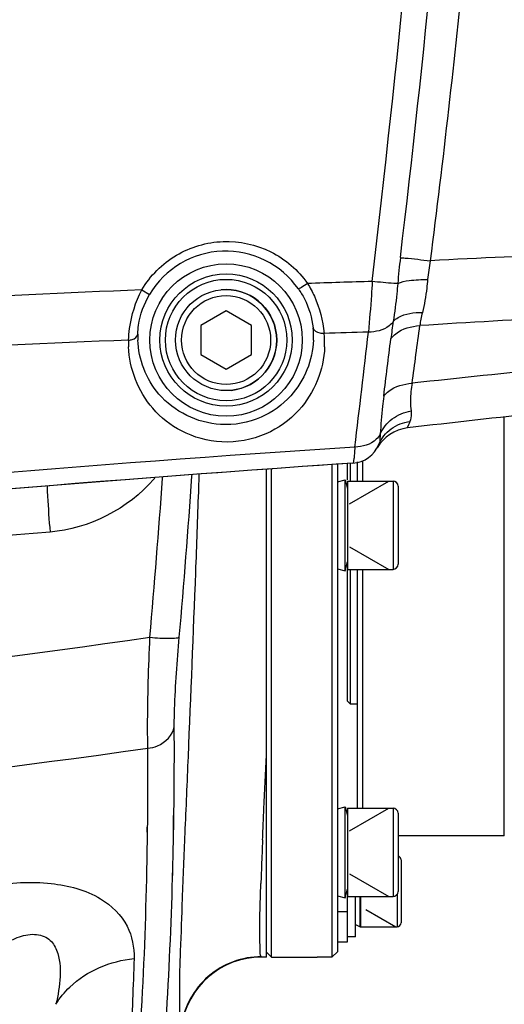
# Model space of a CAD drawing. Header units: millimetres. Extents: x 0 to 8410, y 0 to 5940.
# Tile 113 of 122: x 5038 to 5086, y 5040 to 5137. Entities that reach past the tile are written whole.
import ezdxf

# ---------------------------------------------------------------- set-up
doc = ezdxf.new("R2010")
doc.units = ezdxf.units.MM
doc.header["$LTSCALE"] = 462.55
doc.layers.get('0').update_dxf_attribs({"linetype": 'CONTINUOUS'})
for name, color, linetype in [('204102000021_DXF_DIMENSION', 7, 'CONTINUOUS'), ('304102000018DXF_CONTINUOUS_LINE', 7, 'CONTINUOUS'), ('304102000021DXF_CONTINUOUS_LINE', 7, 'CONTINUOUS'), ('304104000095DXF_CONTINUOUS_LINE', 7, 'CONTINUOUS'), ('304104000099DXF_CONTINUOUS_LINE', 7, 'CONTINUOUS'), ('304105000067DXF_CONTINUOUS_LINE', 7, 'CONTINUOUS'), ('501023000020DXF_CONTINUOUS_LINE', 7, 'CONTINUOUS'), ('501023000067DXF_CONTINUOUS_LINE', 7, 'CONTINUOUS'), ('501023000089DXF_CONTINUOUS_LINE', 7, 'CONTINUOUS'), ('504001000007DXF_CONTINUOUS_LINE', 7, 'CONTINUOUS'), ('504021000002DXF_CONTINUOUS_LINE', 7, 'CONTINUOUS'), ('604006000001DXF_CONTINUOUS_LINE', 7, 'CONTINUOUS'), ('604006000002DXF_CONTINUOUS_LINE', 7, 'CONTINUOUS'), ('604006000006DXF_CONTINUOUS_LINE', 7, 'CONTINUOUS')]:
    doc.layers.add(name, color=color, linetype=linetype)
doc.styles.get("Standard").update_dxf_attribs({"font": 'txt', "width": 0.7})
doc.dimstyles.new('DIMSTYLE_16', dxfattribs={"dimtxt": 65, "dimasz": 50, "dimexe": 1, "dimexo": 0, "dimgap": 1.625, "dimtad": 1, "dimdec": 1, "dimdsep": 46, "dimtxsty": 'Standard', "dimblk": '_FILLED', "dimblk1": '_FILLED', "dimblk2": '_FILLED', "dimcen": 0.09, "dimclrt": 5, "dimazin": 2, "dimtp": 2, "dimtm": 2, "dimtfac": 1, "dimtdec": 1, "dimtofl": 0, "dimtmove": 0, "dimatfit": 3, "dimldrblk": '_FILLED', "dimfxl": 0, "dimtolj": 1, "dimarcsym": 0})
doc.dimstyles.new('DIMSTYLE_3', dxfattribs={"dimtxt": 65, "dimasz": 50, "dimexe": 1, "dimexo": 0, "dimgap": 1.625, "dimtad": 1, "dimdsep": 46, "dimtxsty": 'Standard', "dimblk": '_FILLED', "dimblk1": '_FILLED', "dimblk2": '_FILLED', "dimcen": 0.09, "dimclrt": 5, "dimazin": 2, "dimtp": 0.8, "dimtm": 0.8, "dimtfac": 1, "dimtofl": 0, "dimtmove": 0, "dimatfit": 3, "dimldrblk": '_FILLED', "dimfxl": 0, "dimtolj": 1, "dimarcsym": 0})
doc.dimstyles.new('DIMSTYLE_4', dxfattribs={"dimtxt": 65, "dimasz": 50, "dimexe": 1, "dimexo": 0, "dimgap": 1.625, "dimtad": 1, "dimdsep": 46, "dimtxsty": 'Standard', "dimblk": '_FILLED', "dimblk1": '_FILLED', "dimblk2": '_FILLED', "dimcen": 0.09, "dimclrt": 5, "dimazin": 2, "dimtp": 1.2, "dimtm": 1.2, "dimtfac": 1, "dimtofl": 0, "dimtmove": 0, "dimatfit": 3, "dimldrblk": '_FILLED', "dimfxl": 0, "dimtolj": 1, "dimarcsym": 0})
doc.dimstyles.new('DIMSTYLE_9', dxfattribs={"dimtxt": 65, "dimasz": 50, "dimexe": 1, "dimexo": 0, "dimgap": 1.625, "dimtad": 0, "dimtih": 1, "dimtoh": 1, "dimdec": 1, "dimdsep": 46, "dimtxsty": 'Standard', "dimblk": '_FILLED', "dimblk1": '_FILLED', "dimblk2": '_FILLED', "dimcen": 0.09, "dimclrt": 5, "dimazin": 2, "dimtp": 1.2, "dimtm": 1.2, "dimtfac": 1, "dimtdec": 1, "dimtofl": 0, "dimtmove": 0, "dimatfit": 3, "dimldrblk": '_FILLED', "dimfxl": 0, "dimtolj": 1, "dimarcsym": 0})

# ---------------------------------------------------------------- blocks, each defined once
blk = doc.blocks.new('_FILLED')
at = {"color": 0, "linetype": 'ByBlock'}
blk.add_solid([(0, 0), (-1, 0.17), (-1, -0.17)], dxfattribs=at)
blk = doc.blocks.new('*D7')
at = {"layer": '204102000021_DXF_DIMENSION', "color": 2, "linetype": 'Continuous'}
for p, q in [((5054.774, 5253.858), (3942.642, 5253.858)), ((3952.642, 5253.858), (3952.642, 4586.308)), ((3952.642, 3918.758), (3952.642, 4586.308)), ((4562.916, 3918.758), (3942.642, 3918.758))]:
    blk.add_line(p, q, dxfattribs=at)
at = {"layer": '204102000021_DXF_DIMENSION', "color": 2, "linetype": 'Continuous', "xscale": 50, "yscale": 50, "zscale": 50}
for p, rotation in [((3952.642, 5253.858), 90), ((3952.642, 3918.758), 270)]:
    blk.add_blockref('_FILLED', p, dxfattribs=dict(at, rotation=rotation))
blk = doc.blocks.new('*D8')
at = {"layer": '204102000021_DXF_DIMENSION', "color": 2, "linetype": 'Continuous'}
for p, q in [((4878.774, 5067.552), (4878.774, 5357.322)), ((5568.774, 5220.989), (5568.774, 5357.322)), ((4878.774, 5347.322), (5223.774, 5347.322)), ((5568.774, 5347.322), (5223.774, 5347.322))]:
    blk.add_line(p, q, dxfattribs=at)
at = {"layer": '204102000021_DXF_DIMENSION', "color": 2, "linetype": 'Continuous', "xscale": 50, "yscale": 50, "zscale": 50, "rotation": 180}
blk.add_blockref('_FILLED', (4878.774, 5347.322), dxfattribs=at)
at = {"layer": '204102000021_DXF_DIMENSION', "color": 2, "linetype": 'Continuous', "xscale": 50, "yscale": 50, "zscale": 50}
blk.add_blockref('_FILLED', (5568.774, 5347.322), dxfattribs=at)
blk = doc.blocks.new('*D28')
at = {"layer": '204102000021_DXF_DIMENSION', "color": 2, "linetype": 'Continuous'}
blk.add_line((4878.774, 5664.205), (6289.166, 5664.205), dxfattribs=at)
blk = doc.blocks.new('*D33')
at = {"layer": '204102000021_DXF_DIMENSION', "color": 2, "linetype": 'Continuous'}
for p, q in [((4878.774, 5664.205), (6660.941, 5664.205)), ((6650.941, 5664.205), (6650.941, 4395.429)), ((6650.941, 3126.652), (6650.941, 4395.429)), ((5123.892, 3126.652), (6660.941, 3126.652))]:
    blk.add_line(p, q, dxfattribs=at)
at = {"layer": '204102000021_DXF_DIMENSION', "color": 2, "linetype": 'Continuous', "xscale": 50, "yscale": 50, "zscale": 50}
for p, rotation in [((6650.941, 5664.205), 90), ((6650.941, 3126.652), 270)]:
    blk.add_blockref('_FILLED', p, dxfattribs=dict(at, rotation=rotation))

msp = doc.modelspace()

# ---------------------------------------------------------------- linework, layer by layer
at = {"color": 2, "linetype": 'Continuous'}
msp.add_arc((4876.272, 4368.258), 1295.948, 295, 180, dxfattribs=at)
at = {"layer": '304102000018DXF_CONTINUOUS_LINE', "color": 9, "linetype": 'Continuous'}
msp.add_line((5050.437, 5110.224), (5051.207, 5109.764), dxfattribs=at)
for radius in [7.534, 6.534]:
    msp.add_circle((5058.774, 5105.258), radius, dxfattribs=at)
for centre, radius, start, end in [((3037.75, 5346.808), 2049.082, 353.393224, 355.205623), ((3736.321, 5273.613), 1349.227, 353.180797, 355.740242), ((5058.742, 5105.276), 8.77, 35.11932, 149.21758), ((5165.997, 5102.819), 90.615, 173.2883, 174.92139), ((5096.204, 5109.792), 17.568, 169.16632, 175.25606), ((5129.849, 4163.853), 950.604, 92.185438, 93.069394), ((5129.755, 3236.159), 1875.742, 92.423524, 93.78918), ((5130.808, 3210.52), 1901.403, 91.735458, 91.928321), ((5140.949, 4123.639), 985.063, 92.822219, 93.668458), ((5058.753, 5105.573), 8.667, 357.91897, 5.85665), ((4578.594, 5171.387), 503.503, 351.9621, 352.61666), ((5058.701, 5105.565), 8.661, 178.11165, 182.03005), ((5120.154, 3331.69), 1774.983, 91.527605, 91.668974), ((5058.748, 5104.886), 9.765, 358.18042, 6.07682), ((3047.136, 5337.818), 2038.916, 353.151329, 353.472726), ((4202.497, 5211.266), 878.964, 352.708426, 353.081207), ((5120.159, 3331.618), 1775.055, 92.292948, 93.803704), ((5058.891, 5104.903), 9.756, 177.95164, 181.84669), ((5184.641, 4140.116), 966.861, 95.545426, 96.383048), ((5231.475, 2687.385), 2412.608, 93.801871, 95.680106)]:
    msp.add_arc(centre, radius, start, end, dxfattribs=at)
at = {"layer": '304102000018DXF_CONTINUOUS_LINE', "color": 7, "linetype": 'Continuous'}
for centre, radius, start, end in [((5171.487, 4302.202), 800, 95.841752, 96.804791), ((5077.171, 5092.594), 4, 96.80479, 150.10433), ((5071.103, 5096.083), 3, 273.91291, 337.56884), ((5241.908, 2598.918), 2500, 93.912924, 95.748385)]:
    msp.add_arc(centre, radius, start, end, dxfattribs=at)
at = {"layer": '304102000018DXF_CONTINUOUS_LINE', "color": 9, "linetype": 'Continuous'}
for points, knots in [([(5084.801, 5173.202), (5084.187, 5163.154), (5082.486, 5143.088), (5080.229, 5123.079), (5078.949, 5113.094)], [0, 0, 0, 0, 0.500008, 1, 1, 1, 1]), ([(5050.437, 5110.224), (5051.261, 5111.607), (5053.645, 5113.997), (5058.461, 5115.402), (5063.359, 5114.354), (5065.906, 5112.158), (5066.827, 5110.847)], [0, 0, 0, 0, 0.250698, 0.500845, 0.750451, 1, 1, 1, 1]), ([(5076.003, 5113.41), (5076.16, 5113.398), (5077.144, 5113.306), (5078.125, 5113.192), (5078.949, 5113.094)], [0, 0, 0, 0, 0.159969, 1, 1, 1, 1]), ([(5075.737, 5110.841), (5076.084, 5111.03), (5077.102, 5111.196), (5078.091, 5111.249), (5078.696, 5111.245)], [0, 0, 0, 0, 0.395332, 1, 1, 1, 1]), ([(5078.696, 5111.245), (5078.672, 5110.957), (5078.556, 5109.859), (5078.373, 5108.766), (5078.177, 5107.974)], [0, 0, 0, 0, 0.261373, 1, 1, 1, 1]), ([(5049.141, 5105.252), (5049.155, 5105.63), (5049.299, 5107.344), (5049.82, 5109.033), (5050.437, 5110.224)], [0, 0, 0, 0, 0.219957, 1, 1, 1, 1]), ([(5066.827, 5110.847), (5066.63, 5110.706), (5066.352, 5110.507), (5066.063, 5110.375), (5065.942, 5110.302), (5065.915, 5110.321)], [0, 0, 0, 0, 0.686064, 0.906963, 1, 1, 1, 1]), ([(5065.915, 5110.321), (5066.137, 5110.005), (5066.856, 5108.818), (5067.273, 5107.451), (5067.375, 5106.457)], [0, 0, 0, 0, 0.278778, 1, 1, 1, 1]), ([(5066.827, 5110.847), (5067.078, 5110.441), (5067.895, 5108.903), (5068.35, 5107.178), (5068.458, 5105.92)], [0, 0, 0, 0, 0.274014, 1, 1, 1, 1]), ([(5073.224, 5111.051), (5073.195, 5110.595), (5073.083, 5108.924), (5072.953, 5107.254), (5072.836, 5106.042)], [0, 0, 0, 0, 0.2732, 1, 1, 1, 1]), ([(5075.737, 5110.841), (5075.609, 5110.84), (5074.768, 5110.884), (5073.932, 5110.972), (5073.224, 5111.051)], [0, 0, 0, 0, 0.153283, 1, 1, 1, 1]), ([(5075.737, 5110.841), (5075.709, 5110.506), (5075.592, 5109.253), (5075.443, 5108.003), (5075.297, 5107.093)], [0, 0, 0, 0, 0.267366, 1, 1, 1, 1]), ([(5050.045, 5105.85), (5050.055, 5106.144), (5050.177, 5107.507), (5050.658, 5108.841), (5051.207, 5109.764)], [0, 0, 0, 0, 0.214661, 1, 1, 1, 1]), ([(5075.297, 5107.093), (5075.429, 5107.249), (5076.257, 5107.886), (5077.359, 5107.999), (5078.177, 5107.974)], [0, 0, 0, 0, 0.199843, 1, 1, 1, 1]), ([(5068.458, 5105.92), (5068.332, 5105.905), (5067.923, 5105.895), (5067.426, 5106.168), (5067.375, 5106.457)], [0, 0, 0, 0, 0.301638, 1, 1, 1, 1]), ([(5075.297, 5107.093), (5075.187, 5106.927), (5074.536, 5106.263), (5073.55, 5106.042), (5072.836, 5106.042)], [0, 0, 0, 0, 0.218244, 1, 1, 1, 1]), ([(5075.06, 5105.384), (5075.2, 5105.573), (5075.971, 5106.332), (5077.092, 5106.634), (5077.922, 5106.684)], [0, 0, 0, 0, 0.220786, 1, 1, 1, 1]), ([(5049.141, 5105.252), (5049.255, 5105.257), (5049.617, 5105.304), (5050.018, 5105.59), (5050.045, 5105.85)], [0, 0, 0, 0, 0.302942, 1, 1, 1, 1]), ([(5068.508, 5104.576), (5068.436, 5102.326), (5066.936, 5098.641), (5062.7, 5095.645), (5058.427, 5094.852), (5054.391, 5095.965), (5050.573, 5098.947), (5049.21, 5102.413), (5049.14, 5104.589)], [0, 0, 0, 0, 0.229238, 0.365554, 0.515697, 0.655667, 0.778398, 1, 1, 1, 1]), ([(5067.414, 5105.258), (5067.342, 5103.276), (5066.009, 5100.011), (5062.206, 5097.314), (5057.29, 5096.391), (5051.728, 5099.1), (5050.114, 5103.349), (5050.046, 5105.258)], [0, 0, 0, 0, 0.227391, 0.365765, 0.521636, 0.781058, 1, 1, 1, 1]), ([(5074.353, 5099.709), (5074.494, 5099.894), (5075.254, 5100.627), (5076.342, 5100.932), (5077.15, 5100.983)], [0, 0, 0, 0, 0.223513, 1, 1, 1, 1]), ([(5077.15, 5100.983), (5077.107, 5100.718), (5076.983, 5099.812), (5076.987, 5098.89), (5077.056, 5098.25)], [0, 0, 0, 0, 0.294912, 1, 1, 1, 1]), ([(5074.353, 5099.709), (5074.31, 5099.375), (5074.162, 5098.13), (5074.067, 5096.879), (5074.008, 5095.963)], [0, 0, 0, 0, 0.268145, 1, 1, 1, 1]), ([(5074.008, 5095.963), (5074.256, 5096.552), (5075.127, 5097.624), (5076.393, 5098.139), (5077.056, 5098.25)], [0, 0, 0, 0, 0.486777, 1, 1, 1, 1]), ([(5077.056, 5098.25), (5077.067, 5098.15), (5077.086, 5097.8), (5077.048, 5097.436), (5076.95, 5097.204)], [0, 0, 0, 0, 0.284737, 1, 1, 1, 1]), ([(5073.876, 5094.939), (5074.125, 5095.541), (5074.987, 5096.639), (5076.287, 5097.127), (5076.95, 5097.204)], [0, 0, 0, 0, 0.494, 1, 1, 1, 1]), ([(5076.95, 5097.204), (5076.881, 5097.042), (5076.851, 5096.943), (5076.645, 5096.56), (5076.698, 5096.566)], [0, 0, 0, 0, 0.769473, 1, 1, 1, 1]), ([(5074.008, 5095.963), (5073.909, 5095.771), (5073.303, 5094.996), (5072.252, 5094.695), (5071.504, 5094.683)], [0, 0, 0, 0, 0.223943, 1, 1, 1, 1]), ([(5074.008, 5095.963), (5074.003, 5095.844), (5073.974, 5095.502), (5073.962, 5095.147), (5073.876, 5094.939)], [0, 0, 0, 0, 0.347122, 1, 1, 1, 1]), ([(5071.504, 5094.683), (5071.488, 5094.457), (5071.455, 5094.075), (5071.419, 5093.546), (5071.354, 5093.298), (5071.346, 5093.093), (5071.308, 5093.09)], [0, 0, 0, 0, 0.421331, 0.734325, 0.92861, 1, 1, 1, 1])]:
    msp.add_open_spline(points, degree=3, knots=knots, dxfattribs=at)
for points in [[(5078.177, 5107.974), (5078.071, 5107.548), (5077.98, 5107.118), (5077.922, 5106.684)], [(5075.297, 5107.093), (5075.21, 5106.524), (5075.129, 5105.955), (5075.06, 5105.384)]]:
    msp.add_open_spline(points, degree=3, dxfattribs=at)
at = {"layer": '304102000021DXF_CONTINUOUS_LINE', "color": 9, "linetype": 'Continuous'}
for p, q in [((5052.473, 5091.599), (5052.483, 5091.731)), ((5052.489, 5091.598), (5052.498, 5091.73)), ((5055.396, 5091.797), (5055.407, 5091.95)), ((5055.399, 5091.797), (5055.41, 5091.95)), ((5056.121, 5091.886), (5056.125, 5092.003)), ((5062.755, 5064.246), (5062.774, 5064.65)), ((5053.559, 5056.607), (5053.574, 5058.26)), ((5053.595, 5057.055), (5053.613, 5058.191)), ((5050.97, 5056.609), (5050.975, 5057.112)), ((5051.011, 5056.537), (5051.017, 5057.037)), ((5053.587, 5056.557), (5053.595, 5057.055)), ((5062.428, 5056.995), (5062.434, 5057.128)), ((5062.434, 5057.121), (5062.442, 5057.316)), ((5050.929, 5051.974), (5050.934, 5052.615)), ((5050.929, 5051.974), (5050.943, 5052.6)), ((5053.463, 5052.107), (5053.48, 5052.588)), ((5053.484, 5052.068), (5053.497, 5052.557)), ((5062.267, 5044.258), (5062.244, 5044.299))]:
    msp.add_line(p, q, dxfattribs=at)
at = {"layer": '304102000021DXF_CONTINUOUS_LINE', "color": 7, "linetype": 'Continuous'}
for q in [(5062.774, 5092.492), (5062.267, 5044.258)]:
    msp.add_line((5062.774, 5044.258), q, dxfattribs=at)
for centre, radius, start, end in [((5241.908, 2598.918), 2500, 93.912924, 95.138922), ((5062.267, 5036.258), 8, 90, 171.6207)]:
    msp.add_arc(centre, radius, start, end, dxfattribs=at)
at = {"layer": '304102000021DXF_CONTINUOUS_LINE', "color": 9, "linetype": 'Continuous'}
for centre, radius, start, end in [((4237.273, 5148.197), 820.067, 354.940577, 356.056398), ((4202.892, 5151.525), 851.708, 354.904123, 355.965252), ((5040.305, 5101.143), 14.87, 319.55667, 320.27183), ((2263.334, 5187.502), 2794.423, 357.842944, 358.005627), ((5247.931, 2520.815), 2573.767, 94.603268, 95.789126), ((4907.602, 6076.828), 1011.209, 274.097997, 278.166529), ((4588.037, 5064.746), 465.622, 359.19339, 0.28078), ((4910.887, 6050.495), 995.496, 273.565939, 278.093666), ((4579.551, 5062.596), 471.499, 359.32442, 0.28175), ((4603.018, 5062.338), 448.03, 358.75464, 359.25818), ((4617.238, 5064.333), 436.418, 358.45384, 358.97917), ((5789.685, 5025.061), 727.957, 177.57682, 177.779012), ((5512.648, 5035.817), 450.711, 177.78053, 178.00366)]:
    msp.add_arc(centre, radius, start, end, dxfattribs=at)
for points in [[(5056.064, 5090.252), (5056.083, 5090.797), (5056.102, 5091.342), (5056.121, 5091.886)], [(5051.622, 5091.497), (5049.135, 5088.579), (5045.193, 5086.587), (5041.371, 5086.28)], [(5062.379, 5055.839), (5062.395, 5056.224), (5062.412, 5056.61), (5062.428, 5056.995)]]:
    msp.add_open_spline(points, degree=3, dxfattribs=at)
for points, knots in [([(5041.079, 5090.779), (5041.078, 5090.742), (5041.079, 5090.648), (5041.082, 5090.554), (5041.084, 5090.498)], [0, 0, 0, 0, 0.399378, 1, 1, 1, 1]), ([(5041.084, 5090.498), (5041.093, 5090.272), (5041.171, 5088.865), (5041.278, 5087.459), (5041.371, 5086.28)], [0, 0, 0, 0, 0.160337, 1, 1, 1, 1]), ([(5054.331, 5037.467), (5054.168, 5037.785), (5054.251, 5039.035), (5054.143, 5041.447), (5054.305, 5045.311), (5054.468, 5050.453), (5054.741, 5056.859), (5055.193, 5067.618), (5055.548, 5076.237), (5055.777, 5082.323)], [0, 0, 0, 0, 0.023884, 0.079024, 0.164862, 0.280256, 0.423626, 0.592994, 1, 1, 1, 1]), ([(5051.044, 5064.915), (5051.024, 5065.632), (5050.995, 5069.286), (5051.117, 5072.94), (5051.245, 5075.873)], [0, 0, 0, 0, 0.196356, 1, 1, 1, 1]), ([(5051.245, 5075.873), (5051.899, 5075.817), (5052.792, 5075.74), (5053.722, 5075.803), (5054.073, 5075.807), (5054.146, 5075.876)], [0, 0, 0, 0, 0.676176, 0.896904, 1, 1, 1, 1]), ([(5053.654, 5067.028), (5053.651, 5067.609), (5053.715, 5070.563), (5053.936, 5073.512), (5054.146, 5075.876)], [0, 0, 0, 0, 0.196669, 1, 1, 1, 1]), ([(5051.044, 5064.915), (5051.366, 5064.948), (5052.496, 5065.194), (5053.518, 5066.2), (5053.654, 5067.028)], [0, 0, 0, 0, 0.277984, 1, 1, 1, 1]), ([(5062.442, 5057.316), (5062.466, 5057.852), (5062.567, 5060.162), (5062.673, 5062.472), (5062.755, 5064.246)], [0, 0, 0, 0, 0.231863, 1, 1, 1, 1]), ([(5048.095, 5013.389), (5048.487, 5016.368), (5049.971, 5029.183), (5050.699, 5042.081), (5050.929, 5051.974)], [0, 0, 0, 0, 0.232891, 1, 1, 1, 1]), ([(5050.679, 5015.53), (5051.054, 5018.36), (5052.481, 5030.496), (5053.22, 5042.709), (5053.484, 5052.068)], [0, 0, 0, 0, 0.233675, 1, 1, 1, 1]), ([(5035.441, 5051.32), (5037.434, 5051.629), (5041.176, 5051.844), (5046.155, 5050.605), (5049.242, 5047.633), (5049.707, 5045.195), (5049.674, 5044.107)], [0, 0, 0, 0, 0.332356, 0.612561, 0.820703, 1, 1, 1, 1]), ([(5062.244, 5044.299), (5062.138, 5044.49), (5062.144, 5045.222), (5062.07, 5046.618), (5062.131, 5048.826), (5062.176, 5050.536), (5062.21, 5051.518)], [0, 0, 0, 0, 0.090614, 0.288152, 0.592057, 1, 1, 1, 1]), ([(5036.524, 5045.402), (5037.038, 5045.704), (5038.092, 5046.232), (5039.751, 5046.664), (5041.326, 5046.187), (5042.337, 5044.566), (5042.454, 5042.263), (5042.167, 5040.489), (5041.958, 5039.59)], [0, 0, 0, 0, 0.152149, 0.300763, 0.428212, 0.540187, 0.764491, 1, 1, 1, 1]), ([(5041.959, 5039.59), (5042.334, 5040.215), (5044.256, 5042.613), (5047.37, 5043.89), (5049.675, 5044.107)], [0, 0, 0, 0, 0.23955, 1, 1, 1, 1]), ([(5049.674, 5044.107), (5049.594, 5041.386), (5049.179, 5031.093), (5048.322, 5020.816), (5047.399, 5013.293)], [0, 0, 0, 0, 0.264244, 1, 1, 1, 1]), ([(5062.244, 5044.299), (5060.385, 5044.298), (5056.542, 5042.905), (5054.603, 5039.306), (5054.331, 5037.467)], [0, 0, 0, 0, 0.500041, 1, 1, 1, 1])]:
    msp.add_open_spline(points, degree=3, knots=knots, dxfattribs=at)
at = {"layer": '304104000095DXF_CONTINUOUS_LINE', "color": 7, "linetype": 'Continuous'}
for p, q in [((5069.274, 5044.27), (5069.274, 5092.948)), ((5069.774, 5092.983), (5069.774, 5044.77)), ((5063.274, 5044.258), (5063.274, 5092.527)), ((5062.774, 5044.758), (5063.274, 5044.258)), ((5063.274, 5044.258), (5067.774, 5044.258)), ((5067.774, 5044.27), (5067.774, 5044.258)), ((5067.774, 5044.27), (5069.274, 5044.27)), ((5069.274, 5044.27), (5069.774, 5044.77))]:
    msp.add_line(p, q, dxfattribs=at)
at = {"layer": '304104000099DXF_CONTINUOUS_LINE', "color": 7, "linetype": 'Continuous'}
for p, q in [((5086.274, 5056.258), (5086.274, 5097.648)), ((5070.774, 5091.445), (5070.774, 5093.053)), ((5071.074, 5091.305), (5071.074, 5093.09)), ((5071.774, 5091.305), (5071.774, 5093.205)), ((5072.274, 5091.305), (5072.274, 5093.327)), ((5070.774, 5069.558), (5070.774, 5082.585)), ((5071.074, 5069.258), (5071.074, 5082.585)), ((5071.774, 5058.974), (5071.774, 5082.585)), ((5072.274, 5058.974), (5072.274, 5082.585)), ((5070.774, 5069.558), (5071.074, 5069.258)), ((5071.774, 5069.258), (5071.074, 5069.258)), ((5086.274, 5056.258), (5075.774, 5056.258))]:
    msp.add_line(p, q, dxfattribs=at)
at = {"layer": '304105000067DXF_CONTINUOUS_LINE', "color": 7, "linetype": 'Continuous'}
for p, q in [((5070.774, 5045.758), (5070.774, 5050.254)), ((5069.774, 5045.758), (5070.774, 5045.758))]:
    msp.add_line(p, q, dxfattribs=at)
at = {"layer": '304105000067DXF_CONTINUOUS_LINE', "color": 9, "linetype": 'Continuous'}
msp.add_line((5069.774, 5048.758), (5070.774, 5048.758), dxfattribs=at)
at = {"layer": '501023000020DXF_CONTINUOUS_LINE', "color": 7, "linetype": 'Continuous'}
for p, q in [((5076.074, 5053.858), (5076.074, 5047.658)), ((5072.074, 5050.254), (5072.074, 5047.258)), ((5072.074, 5047.258), (5075.674, 5047.258))]:
    msp.add_line(p, q, dxfattribs=at)
at = {"layer": '501023000020DXF_CONTINUOUS_LINE', "color": 9, "linetype": 'Continuous'}
msp.add_line((5075.674, 5050.461), (5075.674, 5047.258), dxfattribs=at)
at = {"layer": '501023000020DXF_CONTINUOUS_LINE', "color": 2, "linetype": 'Continuous'}
msp.add_line((5072.574, 5048.969), (5075.538, 5047.258), dxfattribs=at)
at = {"layer": '501023000020DXF_CONTINUOUS_LINE', "color": 7, "linetype": 'Continuous'}
for centre, start, end in [((5075.674, 5053.858), 0, 75.51111), ((5075.674, 5047.658), 270, 360)]:
    msp.add_arc(centre, 0.4, start, end, dxfattribs=at)
at = {"layer": '501023000067DXF_CONTINUOUS_LINE', "color": 7, "linetype": 'Continuous'}
for p, q in [((5070.774, 5091.305), (5070.774, 5082.585)), ((5070.774, 5091.305), (5075.274, 5091.305)), ((5075.774, 5090.805), (5075.774, 5083.085)), ((5070.774, 5082.585), (5075.274, 5082.585)), ((5070.774, 5058.974), (5070.774, 5050.254)), ((5070.774, 5058.974), (5075.274, 5058.974)), ((5075.774, 5058.474), (5075.774, 5050.754)), ((5070.774, 5050.254), (5075.274, 5050.254))]:
    msp.add_line(p, q, dxfattribs=at)
at = {"layer": '501023000067DXF_CONTINUOUS_LINE', "color": 2, "linetype": 'Continuous'}
for p, q in [((5070.974, 5089.06), (5074.861, 5091.305)), ((5070.974, 5084.829), (5074.861, 5082.585)), ((5070.974, 5056.729), (5074.861, 5058.974)), ((5070.974, 5052.498), (5074.861, 5050.254))]:
    msp.add_line(p, q, dxfattribs=at)
at = {"layer": '501023000067DXF_CONTINUOUS_LINE', "color": 9, "linetype": 'Continuous'}
for p, q in [((5075.274, 5091.305), (5075.274, 5082.585)), ((5075.274, 5058.974), (5075.274, 5050.254))]:
    msp.add_line(p, q, dxfattribs=at)
at = {"layer": '501023000067DXF_CONTINUOUS_LINE', "color": 7, "linetype": 'Continuous'}
for centre, start, end in [((5075.274, 5090.805), 0, 90), ((5075.274, 5083.085), 270, 360), ((5075.274, 5058.474), 0, 90), ((5075.274, 5050.754), 270, 360)]:
    msp.add_arc(centre, 0.5, start, end, dxfattribs=at)
at = {"layer": '501023000089DXF_CONTINUOUS_LINE', "color": 7, "linetype": 'Continuous'}
for p, q in [((5058.774, 5108.145), (5056.274, 5106.701)), ((5061.274, 5106.701), (5058.774, 5108.145)), ((5056.274, 5106.701), (5056.274, 5103.814)), ((5061.274, 5103.814), (5061.274, 5106.701)), ((5056.274, 5103.814), (5058.774, 5102.371)), ((5058.774, 5102.371), (5061.274, 5103.814))]:
    msp.add_line(p, q, dxfattribs=at)
msp.add_circle((5058.774, 5105.258), 5, dxfattribs=at)
at = {"layer": '501023000089DXF_CONTINUOUS_LINE', "color": 9, "linetype": 'Continuous'}
msp.add_circle((5058.774, 5105.258), 4.4, dxfattribs=at)
at = {"layer": '504001000007DXF_CONTINUOUS_LINE', "color": 7, "linetype": 'Continuous'}
for q in [(5071.574, 5050.254), (5070.774, 5046.258)]:
    msp.add_line((5071.574, 5046.258), q, dxfattribs=at)
at = {"layer": '504021000002DXF_CONTINUOUS_LINE', "color": 7, "linetype": 'Continuous'}
msp.add_circle((5058.774, 5105.258), 6, dxfattribs=at)
at = {"layer": '604006000001DXF_CONTINUOUS_LINE', "color": 7, "linetype": 'Continuous'}
for p, q in [((5072.023, 5047.258), (5072.023, 5050.254)), ((5071.574, 5047.477), (5072.023, 5047.258)), ((5072.023, 5047.258), (5072.074, 5047.361))]:
    msp.add_line(p, q, dxfattribs=at)
at = {"layer": '604006000002DXF_CONTINUOUS_LINE', "color": 7, "linetype": 'Continuous'}
for p, q in [((5069.774, 5091.245), (5070.548, 5091.445)), ((5070.548, 5082.445), (5070.548, 5091.445)), ((5070.548, 5091.445), (5070.774, 5090.571)), ((5070.548, 5082.445), (5070.774, 5083.319)), ((5069.774, 5082.645), (5070.548, 5082.445)), ((5069.774, 5058.914), (5070.548, 5059.114)), ((5070.548, 5050.114), (5070.548, 5059.114)), ((5070.548, 5059.114), (5070.774, 5058.239)), ((5070.548, 5050.114), (5070.774, 5050.988)), ((5069.774, 5050.313), (5070.548, 5050.114))]:
    msp.add_line(p, q, dxfattribs=at)
at = {"layer": '604006000006DXF_CONTINUOUS_LINE', "color": 7, "linetype": 'Continuous'}
msp.add_arc((5058.774, 5105.258), 5, 275.769, 95.769, dxfattribs=at)

# ---------------------------------------------------------------- dimensions: what is measured, and where the dimension line sits
at = {"layer": '204102000021_DXF_DIMENSION', "color": 2, "linetype": 'Continuous'}
dim = msp.add_ordinate_dim(feature_location=(4878.774, 5664.205), offset=(1410.392, 0), dtype=0, origin=(4878.774, 3918.758), dimstyle='DIMSTYLE_9', override={"dimgap": 16.250201, "dimtad": 1, "dimtih": 0, "dimtoh": 0}, dxfattribs=at)
dim.commit()
dim.dimension.update_dxf_attribs({"geometry": '*D28', "text_midpoint": (6321.666, 5680.455)})
for base, p1, p2, angle, dimstyle, picture, middle in [((6650.941, 3126.652), (4878.774, 5664.205), (5123.892, 3126.652), 270, 'DIMSTYLE_16', '*D33', (6650.941, 3952.013)), ((3952.642, 5253.858), (4562.916, 3918.758), (5054.774, 5253.858), 90, 'DIMSTYLE_4', '*D7', (3952.642, 4449.808))]:
    dim = msp.add_linear_dim(base=base, p1=p1, p2=p2, angle=angle, dimstyle=dimstyle, dxfattribs=at)
    dim.commit()
    dim.dimension.update_dxf_attribs({"geometry": picture, "text_midpoint": middle, "dimtype": 160})
dim = msp.add_linear_dim(base=(5568.774, 5347.322), p1=(4878.774, 5067.552), p2=(5568.774, 5220.989), dimstyle='DIMSTYLE_3', dxfattribs=at)
dim.commit()
dim.dimension.update_dxf_attribs({"geometry": '*D8', "text_midpoint": (5137.933, 5347.322), "dimtype": 160})

doc.saveas('drawing.dxf')
